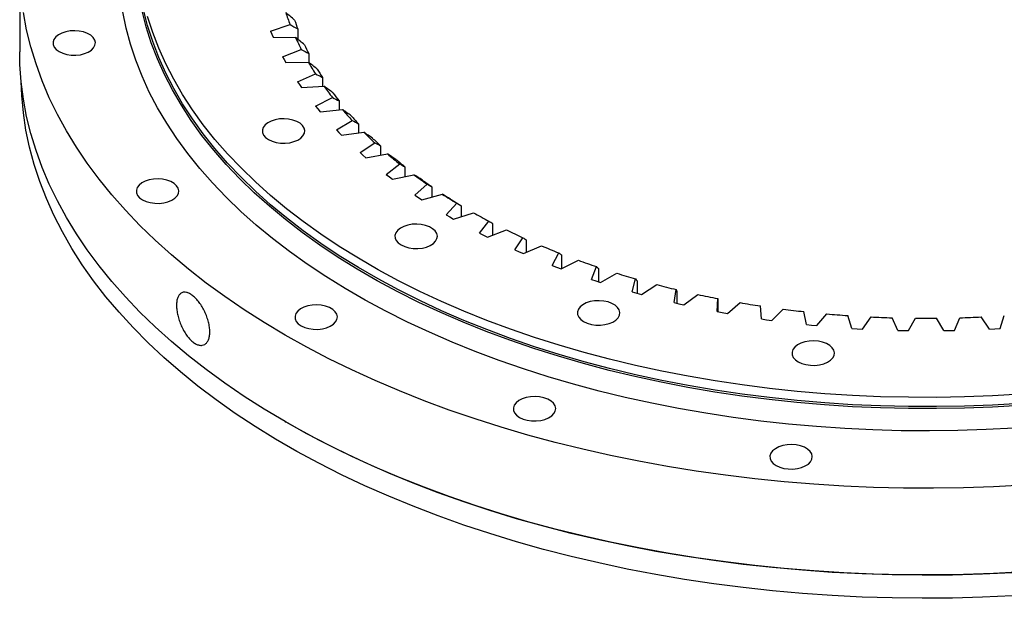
# Model space of a CAD drawing. Header units: millimetres. Extents: x -84 to 3240, y 8367 to 10823.
# Tile 4 of 7: x 1838 to 2186, y 9417 to 9621. Entities that reach past the tile are written whole.
import ezdxf

# ---------------------------------------------------------------- set-up
doc = ezdxf.new("R2010")
doc.units = ezdxf.units.MM
doc.header["$LTSCALE"] = 10

msp = doc.modelspace()

# ---------------------------------------------------------------- linework, layer by layer
at = {"color": 7, "linetype": 'Continuous', "lineweight": 25}
for p, q in [((1837.87, 9640.57), (1837.87, 9609.95)), ((1926.56, 9617.24), (1933.48, 9619.55)), ((1926.56, 9617.24), (1926.99, 9616.19)), ((1936.21, 9618.01), (1936.21, 9614.3)), ((1926.99, 9616.19), (1927.45, 9615.14)), ((1927.45, 9615.14), (1935.44, 9614.92)), ((1930.82, 9608.18), (1937.46, 9610.76)), ((1930.82, 9608.18), (1931.37, 9607.15)), ((1931.37, 9607.15), (1931.96, 9606.12)), ((1931.96, 9606.12), (1939.95, 9606.22)), ((1940.07, 9609.33), (1940.07, 9606.13)), ((1936.14, 9599.31), (1942.46, 9602.15)), ((1936.14, 9599.31), (1936.82, 9598.3)), ((1944.95, 9600.81), (1944.95, 9597.69)), ((1936.82, 9598.3), (1937.52, 9597.3)), ((1937.52, 9597.3), (1945.49, 9597.72)), ((1942.51, 9590.68), (1948.47, 9593.75)), ((1950.82, 9592.51), (1950.82, 9589.34)), ((1942.51, 9590.68), (1943.3, 9589.69)), ((1943.3, 9589.69), (1944.12, 9588.72)), ((1944.12, 9588.72), (1952.02, 9589.45)), ((1949.87, 9582.31), (1955.46, 9585.61)), ((1949.87, 9582.31), (1950.78, 9581.36)), ((1957.66, 9584.46), (1957.66, 9581.21)), ((1950.78, 9581.36), (1951.71, 9580.42)), ((1951.71, 9580.42), (1959.51, 9581.46)), ((1958.21, 9574.25), (1963.4, 9577.76)), ((1965.44, 9576.7), (1965.44, 9573.34)), ((1958.21, 9574.25), (1959.23, 9573.34)), ((1959.23, 9573.34), (1960.27, 9572.43)), ((1960.27, 9572.43), (1967.93, 9573.78)), ((1967.48, 9566.54), (1972.24, 9570.25)), ((1974.11, 9569.26), (1974.11, 9565.77)), ((1967.48, 9566.54), (1968.61, 9565.67)), ((1968.61, 9565.67), (1969.75, 9564.81)), ((1969.75, 9564.81), (1977.23, 9566.45)), ((1977.65, 9559.21), (1981.96, 9563.1)), ((1983.65, 9562.18), (1983.65, 9558.51)), ((1977.65, 9559.21), (1978.87, 9558.38)), ((1978.87, 9558.38), (1980.12, 9557.57)), ((1980.12, 9557.57), (1987.38, 9559.51)), ((1988.65, 9552.3), (1992.49, 9556.35)), ((1994, 9555.49), (1994, 9551.61)), ((1988.65, 9552.3), (1989.97, 9551.52)), ((1989.97, 9551.52), (1991.31, 9550.76)), ((1991.31, 9550.76), (1998.33, 9552.98)), ((2000.45, 9545.83), (2003.8, 9550.03)), ((2005.12, 9549.23), (2005.12, 9545.09)), ((2000.45, 9545.83), (2001.85, 9545.11)), ((2001.85, 9545.11), (2003.28, 9544.41)), ((2003.28, 9544.41), (2010.02, 9546.9)), ((2012.98, 9539.85), (2015.83, 9544.17)), ((2015.97, 9538.54), (2022.41, 9541.29)), ((2016.95, 9543.42), (2016.95, 9538.96)), ((2012.98, 9539.85), (2014.47, 9539.19)), ((2014.47, 9539.19), (2015.97, 9538.54)), ((2026.19, 9534.38), (2028.52, 9538.8)), ((2029.44, 9538.08), (2029.44, 9533.24)), ((2026.19, 9534.38), (2027.75, 9533.78)), ((2027.75, 9533.78), (2029.33, 9533.19)), ((2029.33, 9533.19), (2035.42, 9536.18)), ((2040.02, 9529.44), (2041.82, 9533.94)), ((2042.53, 9533.26), (2042.53, 9528.62)), ((2043.29, 9528.38), (2049.02, 9531.6)), ((2054.4, 9525.05), (2055.66, 9529.61)), ((2040.02, 9529.44), (2041.65, 9528.9)), ((2041.65, 9528.9), (2043.29, 9528.38)), ((2056.16, 9528.96), (2056.16, 9524.56)), ((2057.79, 9524.12), (2063.12, 9527.57)), ((2054.4, 9525.05), (2056.09, 9524.58)), ((2056.09, 9524.58), (2057.79, 9524.12)), ((2069.26, 9521.25), (2069.99, 9525.85)), ((2070.27, 9525.2), (2070.27, 9521.01)), ((2072.76, 9520.45), (2077.66, 9524.1)), ((2084.54, 9518.03), (2084.72, 9522.65)), ((2069.26, 9521.25), (2071, 9520.84)), ((2071, 9520.84), (2072.76, 9520.45)), ((2084.79, 9522.02), (2084.79, 9517.99)), ((2088.12, 9517.38), (2092.59, 9521.21)), ((2100.16, 9515.43), (2099.8, 9520.04)), ((2084.54, 9518.03), (2086.32, 9517.7)), ((2086.32, 9517.7), (2088.12, 9517.38)), ((2103.81, 9514.92), (2107.82, 9518.91)), ((2116.06, 9513.45), (2115.15, 9518.04)), ((2119.76, 9513.08), (2123.28, 9517.23)), ((2132.15, 9512.1), (2130.7, 9516.64)), ((2135.89, 9511.87), (2138.91, 9516.15)), ((2148.36, 9511.38), (2146.38, 9515.85)), ((2152.12, 9511.31), (2154.63, 9515.69)), ((2164.62, 9511.31), (2162.11, 9515.69)), ((2168.38, 9511.38), (2170.36, 9515.85)), ((2180.86, 9511.87), (2177.83, 9516.15)), ((2184.59, 9512.1), (2186.04, 9516.64)), ((2100.16, 9515.43), (2101.98, 9515.16)), ((2101.98, 9515.16), (2103.81, 9514.92)), ((2116.06, 9513.45), (2117.91, 9513.25)), ((2117.91, 9513.25), (2119.76, 9513.08)), ((2132.15, 9512.1), (2134.02, 9511.97)), ((2134.02, 9511.97), (2135.89, 9511.87)), ((2148.36, 9511.38), (2150.24, 9511.33)), ((2150.24, 9511.33), (2152.12, 9511.31)), ((2164.62, 9511.31), (2166.5, 9511.33)), ((2166.5, 9511.33), (2168.38, 9511.38)), ((2180.86, 9511.87), (2182.73, 9511.97)), ((2182.73, 9511.97), (2184.59, 9512.1)), ((1931.71, 9479.15), (1932.06, 9478.94))]:
    msp.add_line(p, q, dxfattribs=at)
at = {"color": 7, "linetype": 'Continuous', "lineweight": 25, "flags": 128}
for points in [[(2192.75, 9456.62), (2182.2, 9456.07), (2171.62, 9455.71), (2161.02, 9455.56), (2150.42, 9455.61), (2139.83, 9455.86), (2129.26, 9456.32), (2118.73, 9456.97), (2108.23, 9457.83), (2097.79, 9458.89), (2087.42, 9460.14), (2077.13, 9461.6), (2066.92, 9463.24), (2056.81, 9465.09), (2046.82, 9467.12), (2036.95, 9469.35), (2027.21, 9471.76), (2017.61, 9474.35), (2008.17, 9477.13), (1998.89, 9480.09), (1989.78, 9483.22), (1980.86, 9486.52), (1972.14, 9489.99), (1963.61, 9493.63), (1955.3, 9497.43), (1947.22, 9501.38), (1939.36, 9505.49), (1931.74, 9509.74), (1924.37, 9514.14), (1917.26, 9518.68), (1910.41, 9523.35), (1903.83, 9528.14), (1897.53, 9533.06), (1891.52, 9538.1), (1885.79, 9543.25), (1880.37, 9548.51), (1875.25, 9553.86), (1870.44, 9559.31), (1865.94, 9564.85), (1861.76, 9570.48), (1857.91, 9576.18), (1854.39, 9581.95), (1851.19, 9587.78), (1848.34, 9593.67), (1845.82, 9599.62), (1843.65, 9605.6), (1841.82, 9611.63), (1840.33, 9617.69), (1839.2, 9623.77)], [(2189.63, 9476.83), (2179.65, 9476.3), (2169.64, 9475.97), (2159.62, 9475.84), (2149.6, 9475.92), (2139.59, 9476.2), (2129.61, 9476.68), (2119.66, 9477.36), (2109.75, 9478.25), (2099.91, 9479.33), (2090.14, 9480.62), (2080.45, 9482.1), (2070.86, 9483.77), (2061.38, 9485.64), (2052.01, 9487.7), (2042.78, 9489.95), (2033.69, 9492.39), (2024.75, 9495), (2015.98, 9497.8), (2007.39, 9500.77), (1998.98, 9503.92), (1990.76, 9507.23), (1982.75, 9510.71), (1974.96, 9514.35), (1967.4, 9518.14), (1960.07, 9522.09), (1952.98, 9526.18), (1946.15, 9530.41), (1939.58, 9534.78), (1933.27, 9539.27), (1927.25, 9543.9), (1921.51, 9548.64), (1916.06, 9553.49), (1910.91, 9558.46), (1906.07, 9563.52), (1901.53, 9568.68), (1897.32, 9573.93), (1893.42, 9579.26), (1889.85, 9584.66), (1886.61, 9590.14), (1883.71, 9595.67), (1881.14, 9601.27), (1878.92, 9606.91), (1877.04, 9612.59), (1875.51, 9618.31), (1874.32, 9624.05)], [(2191.78, 9484.87), (2181.91, 9484.29), (2172.01, 9483.91), (2162.09, 9483.73), (2152.17, 9483.75), (2142.26, 9483.98), (2132.36, 9484.41), (2122.5, 9485.05), (2112.69, 9485.88), (2102.93, 9486.92), (2093.24, 9488.15), (2083.64, 9489.59), (2074.13, 9491.22), (2064.72, 9493.04), (2055.43, 9495.05), (2046.28, 9497.26), (2037.26, 9499.65), (2028.4, 9502.22), (2019.7, 9504.97), (2011.17, 9507.9), (2002.83, 9511.01), (1994.69, 9514.28), (1986.75, 9517.71), (1979.03, 9521.31), (1971.53, 9525.06), (1964.27, 9528.96), (1957.26, 9533.01), (1950.5, 9537.21), (1944, 9541.53), (1937.77, 9545.99), (1931.81, 9550.57), (1926.15, 9555.27), (1920.77, 9560.09), (1915.7, 9565.01), (1910.93, 9570.03), (1906.47, 9575.15), (1902.33, 9580.35), (1898.52, 9585.64), (1895.03, 9591), (1891.87, 9596.43), (1889.05, 9601.92), (1886.56, 9607.47), (1884.42, 9613.06), (1882.63, 9618.69), (1881.18, 9624.36)], [(2191.72, 9485.56), (2181.87, 9484.98), (2171.98, 9484.6), (2162.08, 9484.42), (2152.18, 9484.45), (2142.29, 9484.68), (2132.41, 9485.11), (2122.57, 9485.74), (2112.77, 9486.58), (2103.03, 9487.61), (2093.36, 9488.84), (2083.77, 9490.27), (2074.28, 9491.9), (2064.89, 9493.72), (2055.62, 9495.73), (2046.48, 9497.93), (2037.48, 9500.32), (2028.63, 9502.88), (2019.94, 9505.63), (2011.43, 9508.56), (2003.11, 9511.65), (1994.98, 9514.92), (1987.06, 9518.35), (1979.35, 9521.94), (1971.87, 9525.68), (1964.62, 9529.58), (1957.62, 9533.62), (1950.87, 9537.81), (1944.38, 9542.13), (1938.16, 9546.58), (1932.22, 9551.15), (1926.56, 9555.84), (1921.2, 9560.65), (1916.13, 9565.56), (1911.37, 9570.57), (1906.92, 9575.68), (1902.79, 9580.88), (1898.98, 9586.16), (1895.5, 9591.51), (1892.35, 9596.93), (1889.53, 9602.41), (1887.05, 9607.94), (1884.91, 9613.53), (1883.12, 9619.15), (1881.68, 9624.8)], [(2191.72, 9488.83), (2181.87, 9488.25), (2171.98, 9487.87), (2162.08, 9487.69), (2152.18, 9487.72), (2142.29, 9487.94), (2132.41, 9488.37), (2122.57, 9489.01), (2112.77, 9489.84), (2103.03, 9490.88), (2093.36, 9492.11), (2083.77, 9493.54), (2074.28, 9495.17), (2064.89, 9496.99), (2055.62, 9499), (2046.48, 9501.2), (2037.48, 9503.58), (2028.63, 9506.15), (2019.94, 9508.9), (2011.43, 9511.82), (2003.11, 9514.92), (1994.98, 9518.18), (1987.06, 9521.61), (1979.35, 9525.2), (1971.87, 9528.95), (1964.62, 9532.85), (1957.62, 9536.89), (1950.87, 9541.07), (1944.38, 9545.39), (1938.16, 9549.84), (1932.22, 9554.42), (1926.56, 9559.11), (1921.2, 9563.91), (1916.13, 9568.83), (1911.37, 9573.84), (1906.92, 9578.95), (1902.79, 9584.14), (1898.98, 9589.42), (1895.5, 9594.77), (1892.35, 9600.19), (1889.53, 9605.67), (1887.05, 9611.21), (1884.91, 9616.79), (1883.12, 9622.41)], [(1851.82, 9609.97), (1853.09, 9609.38), (1854.54, 9608.97), (1856.11, 9608.74), (1857.73, 9608.71), (1859.33, 9608.89), (1860.82, 9609.26), (1862.13, 9609.81), (1863.22, 9610.5), (1864.02, 9611.32), (1864.49, 9612.21), (1864.62, 9613.15), (1864.4, 9614.07), (1863.85, 9614.95), (1862.97, 9615.74), (1861.82, 9616.4), (1860.46, 9616.91), (1858.94, 9617.23), (1857.33, 9617.36), (1855.71, 9617.28), (1854.16, 9617.01), (1852.75, 9616.55), (1851.54, 9615.92), (1850.6, 9615.16), (1849.96, 9614.3), (1849.65, 9613.38), (1849.69, 9612.45), (1850.09, 9611.54), (1850.81, 9610.7), (1851.82, 9609.97)], [(2192.75, 9426), (2182.2, 9425.44), (2171.62, 9425.09), (2161.02, 9424.94), (2150.42, 9424.99), (2139.83, 9425.24), (2129.26, 9425.7), (2118.73, 9426.35), (2108.23, 9427.21), (2097.79, 9428.27), (2087.42, 9429.52), (2077.13, 9430.98), (2066.92, 9432.62), (2056.81, 9434.47), (2046.82, 9436.5), (2036.95, 9438.73), (2027.21, 9441.14), (2017.61, 9443.73), (2008.17, 9446.51), (1998.89, 9449.47), (1989.78, 9452.6), (1980.86, 9455.9), (1972.14, 9459.37), (1963.61, 9463.01), (1955.3, 9466.81), (1947.22, 9470.76), (1939.36, 9474.87), (1931.74, 9479.12), (1924.37, 9483.52), (1917.26, 9488.06), (1910.41, 9492.73), (1903.83, 9497.52), (1897.53, 9502.44), (1891.52, 9507.48), (1885.79, 9512.63), (1880.37, 9517.89), (1875.25, 9523.24), (1870.44, 9528.69), (1865.94, 9534.23), (1861.76, 9539.86), (1857.91, 9545.56), (1854.39, 9551.33), (1851.19, 9557.16), (1848.34, 9563.05), (1845.82, 9569), (1843.65, 9574.98), (1841.82, 9581.01), (1840.33, 9587.07), (1839.2, 9593.15), (1838.41, 9599.25), (1837.97, 9605.37), (1837.87, 9609.95)], [(2188.91, 9417.49), (2178.3, 9417.01), (2167.68, 9416.73), (2157.04, 9416.65), (2146.41, 9416.78), (2135.78, 9417.11), (2125.19, 9417.64), (2114.63, 9418.38), (2104.11, 9419.32), (2093.66, 9420.46), (2083.28, 9421.81), (2072.98, 9423.35), (2062.78, 9425.08), (2052.68, 9427.01), (2042.7, 9429.14), (2032.85, 9431.45), (2023.13, 9433.96), (2013.57, 9436.64), (2004.16, 9439.51), (1994.93, 9442.56), (1985.87, 9445.78), (1977.01, 9449.18), (1968.35, 9452.74), (1959.9, 9456.47), (1951.66, 9460.36), (1943.66, 9464.41), (1935.89, 9468.6), (1928.37, 9472.94), (1921.1, 9477.43), (1914.09, 9482.05), (1907.36, 9486.8), (1900.9, 9491.68), (1894.73, 9496.68), (1888.84, 9501.8), (1883.26, 9507.03), (1877.98, 9512.36), (1873.01, 9517.79), (1868.35, 9523.31), (1864.02, 9528.92), (1860.01, 9534.6), (1856.33, 9540.37), (1852.98, 9546.2), (1849.97, 9552.09), (1847.31, 9558.03), (1844.98, 9564.02), (1843, 9570.06), (1841.38, 9576.13), (1840.1, 9582.22), (1839.17, 9588.34), (1838.59, 9594.47), (1838.39, 9599.44)], [(1925.86, 9578.85), (1927.13, 9578.26), (1928.58, 9577.84), (1930.15, 9577.62), (1931.77, 9577.59), (1933.37, 9577.77), (1934.86, 9578.14), (1936.17, 9578.69), (1937.26, 9579.38), (1938.05, 9580.2), (1938.53, 9581.09), (1938.66, 9582.03), (1938.44, 9582.95), (1937.88, 9583.83), (1937.01, 9584.62), (1935.86, 9585.28), (1934.5, 9585.79), (1932.97, 9586.11), (1931.37, 9586.24), (1929.75, 9586.16), (1928.2, 9585.89), (1926.79, 9585.42), (1925.58, 9584.8), (1924.64, 9584.04), (1923.99, 9583.18), (1923.69, 9582.26), (1923.73, 9581.32), (1924.12, 9580.41), (1924.84, 9579.58), (1925.86, 9578.85)], [(1881.31, 9557.58), (1882.57, 9556.99), (1884.03, 9556.57), (1885.6, 9556.35), (1887.22, 9556.32), (1888.82, 9556.5), (1890.31, 9556.87), (1891.62, 9557.42), (1892.71, 9558.11), (1893.5, 9558.93), (1893.98, 9559.82), (1894.11, 9560.76), (1893.89, 9561.68), (1893.33, 9562.56), (1892.46, 9563.35), (1891.31, 9564.01), (1889.95, 9564.52), (1888.42, 9564.84), (1886.82, 9564.97), (1885.2, 9564.89), (1883.65, 9564.62), (1882.24, 9564.15), (1881.03, 9563.53), (1880.09, 9562.77), (1879.44, 9561.91), (1879.14, 9560.99), (1879.18, 9560.05), (1879.57, 9559.15), (1880.29, 9558.31), (1881.31, 9557.58)], [(1972.76, 9541.59), (1974.02, 9541), (1975.47, 9540.58), (1977.05, 9540.36), (1978.67, 9540.33), (1980.26, 9540.51), (1981.75, 9540.88), (1983.07, 9541.42), (1984.15, 9542.12), (1984.95, 9542.94), (1985.42, 9543.83), (1985.56, 9544.76), (1985.34, 9545.69), (1984.78, 9546.57), (1983.9, 9547.36), (1982.76, 9548.02), (1981.39, 9548.53), (1979.87, 9548.85), (1978.26, 9548.98), (1976.65, 9548.9), (1975.1, 9548.62), (1973.68, 9548.16), (1972.48, 9547.54), (1971.53, 9546.78), (1970.89, 9545.92), (1970.58, 9545), (1970.63, 9544.06), (1971.02, 9543.15), (1971.74, 9542.32), (1972.76, 9541.59)], [(1937.4, 9513.01), (1938.66, 9512.42), (1940.12, 9512.01), (1941.69, 9511.78), (1943.31, 9511.76), (1944.9, 9511.93), (1946.39, 9512.3), (1947.71, 9512.85), (1948.79, 9513.55), (1949.59, 9514.36), (1950.07, 9515.26), (1950.2, 9516.19), (1949.98, 9517.12), (1949.42, 9518), (1948.55, 9518.78), (1947.4, 9519.45), (1946.04, 9519.95), (1944.51, 9520.27), (1942.91, 9520.4), (1941.29, 9520.32), (1939.74, 9520.05), (1938.33, 9519.59), (1937.12, 9518.96), (1936.17, 9518.2), (1935.53, 9517.34), (1935.23, 9516.42), (1935.27, 9515.49), (1935.66, 9514.58), (1936.38, 9513.74), (1937.4, 9513.01)], [(2037.3, 9514.51), (2038.56, 9513.93), (2040.02, 9513.51), (2041.59, 9513.29), (2043.21, 9513.26), (2044.8, 9513.44), (2046.29, 9513.81), (2047.61, 9514.35), (2048.69, 9515.05), (2049.49, 9515.86), (2049.97, 9516.76), (2050.1, 9517.69), (2049.88, 9518.62), (2049.32, 9519.5), (2048.45, 9520.29), (2047.3, 9520.95), (2045.94, 9521.45), (2044.41, 9521.78), (2042.81, 9521.9), (2041.19, 9521.83), (2039.64, 9521.55), (2038.23, 9521.09), (2037.02, 9520.47), (2036.07, 9519.71), (2035.43, 9518.85), (2035.13, 9517.93), (2035.17, 9516.99), (2035.56, 9516.08), (2036.28, 9515.24), (2037.3, 9514.51)], [(2113.18, 9500.28), (2114.44, 9499.7), (2115.89, 9499.28), (2117.47, 9499.05), (2119.09, 9499.03), (2120.68, 9499.2), (2122.17, 9499.57), (2123.49, 9500.12), (2124.57, 9500.82), (2125.37, 9501.63), (2125.85, 9502.53), (2125.98, 9503.46), (2125.76, 9504.39), (2125.2, 9505.27), (2124.33, 9506.06), (2123.18, 9506.72), (2121.81, 9507.22), (2120.29, 9507.54), (2118.68, 9507.67), (2117.07, 9507.6), (2115.52, 9507.32), (2114.1, 9506.86), (2112.9, 9506.23), (2111.95, 9505.47), (2111.31, 9504.61), (2111, 9503.69), (2111.05, 9502.76), (2111.44, 9501.85), (2112.16, 9501.01), (2113.18, 9500.28)], [(2014.6, 9480.63), (2015.86, 9480.04), (2017.32, 9479.63), (2018.89, 9479.4), (2020.51, 9479.38), (2022.11, 9479.55), (2023.6, 9479.92), (2024.91, 9480.47), (2026, 9481.17), (2026.79, 9481.98), (2027.27, 9482.88), (2027.4, 9483.81), (2027.18, 9484.74), (2026.62, 9485.62), (2025.75, 9486.4), (2024.6, 9487.07), (2023.24, 9487.57), (2021.71, 9487.89), (2020.11, 9488.02), (2018.49, 9487.94), (2016.94, 9487.67), (2015.53, 9487.21), (2014.32, 9486.58), (2013.38, 9485.82), (2012.73, 9484.96), (2012.43, 9484.04), (2012.47, 9483.11), (2012.86, 9482.2), (2013.58, 9481.36), (2014.6, 9480.63)], [(2188.91, 9425.66), (2178.3, 9425.17), (2167.68, 9424.89), (2157.04, 9424.81), (2146.41, 9424.94), (2135.78, 9425.27), (2125.19, 9425.81), (2114.63, 9426.55), (2104.11, 9427.49), (2093.66, 9428.63), (2083.28, 9429.97), (2072.98, 9431.51), (2062.78, 9433.25), (2052.68, 9435.18), (2042.7, 9437.3), (2032.85, 9439.62), (2023.13, 9442.12), (2013.57, 9444.81), (2004.16, 9447.68), (1994.93, 9450.73), (1985.87, 9453.95), (1977.01, 9457.35), (1968.35, 9460.91), (1959.9, 9464.64), (1951.66, 9468.53), (1943.66, 9472.57), (1935.89, 9476.77), (1932.06, 9478.94)], [(2105.36, 9463.61), (2106.62, 9463.02), (2108.07, 9462.6), (2109.65, 9462.38), (2111.27, 9462.35), (2112.86, 9462.53), (2114.35, 9462.9), (2115.67, 9463.45), (2116.75, 9464.14), (2117.55, 9464.96), (2118.02, 9465.85), (2118.16, 9466.79), (2117.94, 9467.71), (2117.38, 9468.59), (2116.5, 9469.38), (2115.36, 9470.04), (2113.99, 9470.55), (2112.47, 9470.87), (2110.86, 9471), (2109.25, 9470.92), (2107.69, 9470.65), (2106.28, 9470.19), (2105.08, 9469.56), (2104.13, 9468.8), (2103.49, 9467.94), (2103.18, 9467.02), (2103.23, 9466.08), (2103.62, 9465.18), (2104.34, 9464.34), (2105.36, 9463.61)]]:
    msp.add_lwpolyline(points, dxfattribs=at)
at = {"color": 7, "linetype": 'Continuous', "lineweight": 25}
for centre, radius, start, end in [((2014.14, 9650.98), 86.56, 198.3085, 201.2855), ((2016.01, 9648.5), 85.43, 198.6864, 200.9077), ((2021.17, 9653.96), 94.2, 204.4827, 207.2966), ((2022.95, 9651.45), 92.97, 204.8399, 206.9394), ((2029.81, 9658.73), 104.08, 210.3016, 212.9345), ((2031.48, 9656.15), 102.72, 210.6357, 212.6003), ((2039.79, 9665.57), 116.18, 215.7351, 218.1818), ((2041.33, 9662.9), 114.66, 216.0456, 217.8712), ((2050.81, 9674.66), 130.46, 220.778, 223.0427), ((2052.2, 9671.87), 128.76, 221.0654, 222.7552), ((2062.52, 9686.07), 146.82, 225.443, 227.5362), ((2063.76, 9683.14), 144.91, 225.7087, 227.2705), ((2074.58, 9699.78), 165.08, 229.7548, 231.6906), ((2075.67, 9696.68), 162.94, 230.0005, 231.4448), ((2086.64, 9715.64), 185.01, 233.7441, 235.5383), ((2087.57, 9712.32), 182.6, 233.9718, 235.3105), ((2098.39, 9733.38), 206.29, 237.4445, 239.1131), ((2099.16, 9729.83), 203.61, 237.6563, 238.9013), ((2109.51, 9752.65), 228.53, 240.8895, 242.4479), ((2119.75, 9772.99), 251.31, 244.1111, 245.5739), ((2128.9, 9793.89), 274.13, 247.1392, 248.5196), ((2136.82, 9814.78), 296.47, 250.0009, 251.3111), ((2143.41, 9835.06), 317.8, 252.7212, 253.9721), ((2148.66, 9854.14), 337.59, 255.3225, 256.524), ((2152.6, 9871.43), 355.33, 257.825, 258.9862), ((2155.36, 9886.4), 370.55, 260.2475, 261.3767), ((2157.08, 9898.58), 382.85, 262.607, 263.7118), ((2157.98, 9907.57), 391.88, 264.9194, 266.0072), ((2158.32, 9913.08), 397.4, 267.1998, 268.2776), ((2158.37, 9914.93), 399.26, 269.4628, 270.5372), ((2158.42, 9913.08), 397.4, 271.7224, 272.8002)]:
    msp.add_arc(centre, radius, start, end, dxfattribs=at)
for points in [[(1935.08, 9621.13), (1934.04, 9622.01), (1933, 9622.9), (1931.96, 9623.79)], [(1933.48, 9619.55), (1934.39, 9619.04), (1935.3, 9618.53), (1936.21, 9618.01)], [(1938.58, 9612.39), (1937.53, 9613.24), (1936.48, 9614.08), (1935.44, 9614.92)], [(1937.46, 9610.76), (1938.33, 9610.28), (1939.2, 9609.8), (1940.07, 9609.33)], [(1943.1, 9603.81), (1942.05, 9604.61), (1941, 9605.42), (1939.95, 9606.22)], [(1942.46, 9602.15), (1943.29, 9601.7), (1944.12, 9601.26), (1944.95, 9600.81)], [(1948.62, 9595.43), (1947.58, 9596.19), (1946.53, 9596.95), (1945.49, 9597.72)], [(1948.47, 9593.75), (1949.25, 9593.34), (1950.04, 9592.92), (1950.82, 9592.51)], [(1955.12, 9587.29), (1954.09, 9588.01), (1953.05, 9588.73), (1952.02, 9589.45)], [(1955.46, 9585.61), (1956.19, 9585.23), (1956.93, 9584.84), (1957.66, 9584.46)], [(1962.57, 9579.42), (1961.55, 9580.1), (1960.53, 9580.78), (1959.51, 9581.46)], [(1963.4, 9577.76), (1964.08, 9577.41), (1964.76, 9577.05), (1965.44, 9576.7)], [(1970.93, 9571.86), (1969.93, 9572.5), (1968.93, 9573.14), (1967.93, 9573.78)], [(1972.24, 9570.25), (1972.87, 9569.92), (1973.49, 9569.59), (1974.11, 9569.26)], [(1980.17, 9564.65), (1979.19, 9565.25), (1978.21, 9565.85), (1977.23, 9566.45)], [(1981.96, 9563.1), (1982.52, 9562.79), (1983.08, 9562.48), (1983.65, 9562.18)], [(1990.24, 9557.82), (1989.28, 9558.38), (1988.33, 9558.94), (1987.38, 9559.51)], [(1992.49, 9556.35), (1992.99, 9556.06), (1993.5, 9555.78), (1994, 9555.49)], [(2003.8, 9550.03), (2004.24, 9549.76), (2004.68, 9549.49), (2005.12, 9549.23)], [(2015.83, 9544.17), (2016.2, 9543.92), (2016.57, 9543.67), (2016.95, 9543.42)], [(2028.52, 9538.8), (2028.83, 9538.56), (2029.13, 9538.32), (2029.44, 9538.08)], [(2041.82, 9533.94), (2042.06, 9533.71), (2042.29, 9533.48), (2042.53, 9533.26)], [(2055.66, 9529.61), (2055.83, 9529.39), (2056, 9529.18), (2056.16, 9528.96)], [(2069.99, 9525.85), (2070.08, 9525.63), (2070.17, 9525.42), (2070.27, 9525.2)], [(2084.72, 9522.65), (2084.74, 9522.44), (2084.77, 9522.23), (2084.79, 9522.02)]]:
    msp.add_open_spline(points, degree=3, dxfattribs=at)
msp.add_open_spline([(1905.09, 9510.87), (1905.09, 9510.33), (1905.05, 9509.83), (1904.93, 9509.14), (1904.88, 9508.91), (1904.76, 9508.49), (1904.7, 9508.28), (1904.47, 9507.72), (1904.28, 9507.39), (1903.95, 9506.97), (1903.83, 9506.84), (1903.57, 9506.62), (1903.44, 9506.52), (1903.02, 9506.28), (1902.72, 9506.17), (1902.22, 9506.1), (1902.05, 9506.09), (1901.71, 9506.11), (1901.35, 9506.15), (1900.99, 9506.26), (1900.61, 9506.39), (1900.42, 9506.48), (1899.85, 9506.77), (1899.47, 9507.02), (1898.89, 9507.47), (1898.7, 9507.64), (1898.32, 9508), (1898.13, 9508.19), (1897.57, 9508.8), (1897.2, 9509.25), (1896.68, 9509.98), (1896.51, 9510.24), (1896.17, 9510.76), (1896.01, 9511.03), (1895.54, 9511.86), (1895.26, 9512.44), (1894.72, 9513.64), (1894.49, 9514.25), (1894.18, 9515.18), (1894.09, 9515.48), (1893.91, 9516.1), (1893.83, 9516.42), (1893.62, 9517.34), (1893.51, 9517.94), (1893.37, 9519.11), (1893.33, 9519.68), (1893.33, 9520.74), (1893.36, 9521.24), (1893.47, 9521.94), (1893.52, 9522.17), (1893.62, 9522.59), (1893.75, 9522.98), (1893.91, 9523.33), (1894.08, 9523.66), (1894.18, 9523.81), (1894.49, 9524.22), (1894.72, 9524.43), (1895.12, 9524.67), (1895.25, 9524.73), (1895.54, 9524.84), (1895.7, 9524.87), (1896.16, 9524.93), (1896.49, 9524.91), (1897.02, 9524.79), (1897.2, 9524.74), (1897.56, 9524.6), (1897.75, 9524.51), (1898.31, 9524.22), (1898.69, 9523.97), (1899.46, 9523.35), (1899.85, 9523), (1900.42, 9522.4), (1900.6, 9522.18), (1900.98, 9521.74), (1901.16, 9521.5), (1901.71, 9520.77), (1902.05, 9520.26), (1902.71, 9519.17), (1903.02, 9518.58), (1903.58, 9517.41), (1903.83, 9516.81), (1904.16, 9515.89), (1904.27, 9515.58), (1904.45, 9514.96), (1904.54, 9514.66), (1904.77, 9513.75), (1904.89, 9513.15), (1905.05, 9511.98), (1905.09, 9511.41), (1905.09, 9510.87)], degree=3, knots=[0, 0, 0, 0, 0.03125, 0.03125, 0.046875, 0.046875, 0.0625, 0.0625, 0.09375, 0.09375, 0.109375, 0.109375, 0.125, 0.125, 0.15625, 0.15625, 0.171875, 0.171875, 0.1875, 0.203125, 0.203125, 0.21875, 0.21875, 0.25, 0.25, 0.265625, 0.265625, 0.28125, 0.28125, 0.3125, 0.3125, 0.328125, 0.328125, 0.34375, 0.34375, 0.375, 0.375, 0.40625, 0.40625, 0.421875, 0.421875, 0.4375, 0.4375, 0.46875, 0.46875, 0.5, 0.5, 0.53125, 0.53125, 0.546875, 0.546875, 0.5625, 0.578125, 0.578125, 0.59375, 0.59375, 0.625, 0.625, 0.640625, 0.640625, 0.65625, 0.65625, 0.6875, 0.6875, 0.703125, 0.703125, 0.71875, 0.71875, 0.75, 0.75, 0.78125, 0.78125, 0.796875, 0.796875, 0.8125, 0.8125, 0.84375, 0.84375, 0.875, 0.875, 0.90625, 0.90625, 0.921875, 0.921875, 0.9375, 0.9375, 0.96875, 0.96875, 1, 1, 1, 1], dxfattribs=at)

doc.saveas('drawing.dxf')
